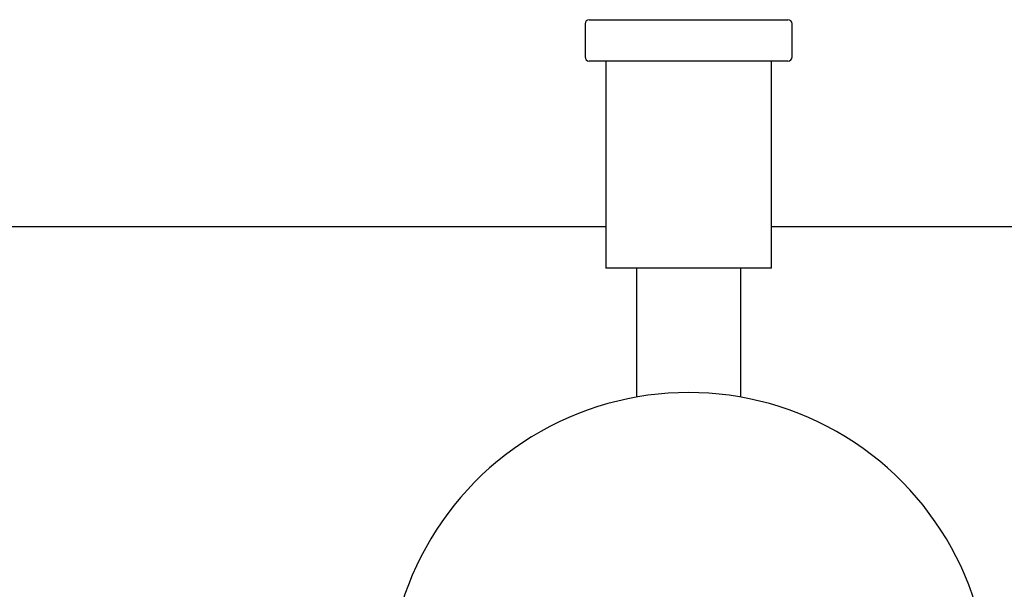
# Model space of a CAD drawing. Header units: millimetres. Extents: x 3631 to 3930, y 1842 to 1907.
# Tile 6 of 7: x 3706 to 3754, y 1879 to 1907. Entities that reach past the tile are written whole.
import ezdxf

# ---------------------------------------------------------------- set-up
doc = ezdxf.new("R2010")
doc.units = ezdxf.units.MM
doc.layers.add('SANINDUSA', color=3, linetype='Continuous')

msp = doc.modelspace()

# ---------------------------------------------------------------- linework, layer by layer
at = {"layer": 'SANINDUSA'}
for p, q in [((3733.41, 1906.784), (3733.41, 1905.184)), ((3733.61, 1906.984), (3743.21, 1906.984)), ((3743.41, 1905.184), (3743.41, 1906.784)), ((3742.449, 1904.984), (3733.61, 1904.984)), ((3734.41, 1904.984), (3734.41, 1894.984)), ((3742.41, 1894.984), (3742.41, 1904.984)), ((3743.21, 1904.984), (3742.449, 1904.984)), ((3734.41, 1896.984), (3639.91, 1896.984)), ((3879.41, 1896.984), (3742.41, 1896.984)), ((3741.776, 1894.984), (3734.41, 1894.984)), ((3735.889, 1894.984), (3735.889, 1888.764)), ((3740.93, 1888.764), (3740.93, 1894.984)), ((3742.41, 1894.984), (3741.776, 1894.984))]:
    msp.add_line(p, q, dxfattribs=at)
for centre, radius, start, end in [((3733.61, 1906.784), 0.2, 90, 180), ((3743.21, 1906.784), 0.2, 0, 90), ((3733.61, 1905.184), 0.2, 180, 270), ((3743.21, 1905.184), 0.2, 270, 0), ((3738.41, 1874.484), 14.5, 355.4379, 184.5621)]:
    msp.add_arc(centre, radius, start, end, dxfattribs=at)

doc.saveas('drawing.dxf')
